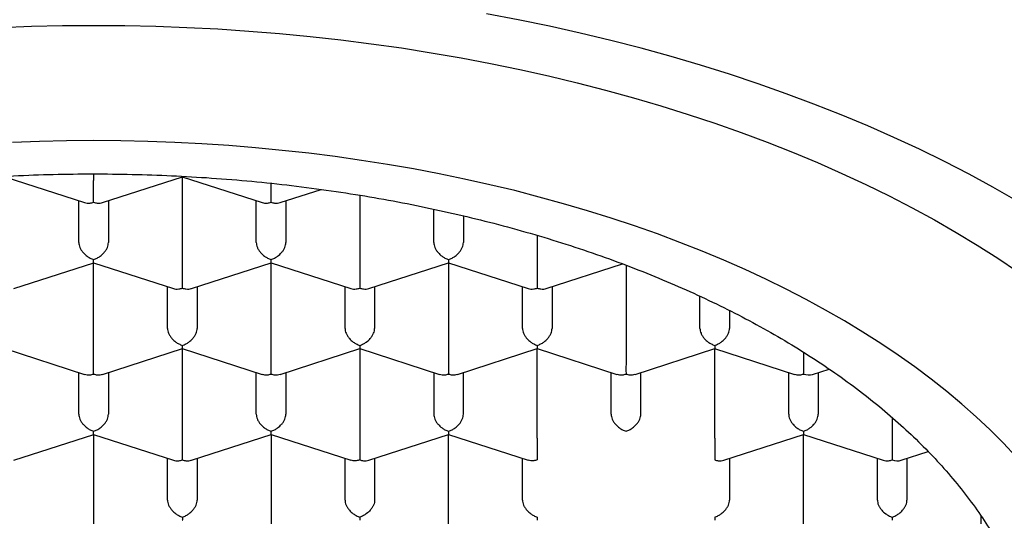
# Model space of a CAD drawing. Header units: millimetres. Extents: x 8 to 888, y 12 to 898.
# Tile 39 of 57: x 381.74 to 390.06, y 779.68 to 783.92. Entities that reach past the tile are written whole.
import ezdxf

# ---------------------------------------------------------------- set-up
doc = ezdxf.new("R2010")
doc.units = ezdxf.units.MM

msp = doc.modelspace()

# ---------------------------------------------------------------- linework, layer by layer
at = {"color": 7, "linetype": 'Continuous', "lineweight": 30}
for p, q in [((381.6125, 782.5857), (382.2867, 782.3681)), ((382.3629, 782.6104), (382.3629, 782.5555)), ((382.4392, 782.3681), (383.1135, 782.5858)), ((383.1125, 782.5857), (383.7867, 782.3681)), ((383.1129, 781.8291), (383.1129, 782.5856)), ((383.9392, 782.3681), (384.2851, 782.4797)), ((384.6129, 782.4305), (384.6129, 781.8291)), ((382.2379, 782.0309), (382.2379, 782.3838)), ((382.4879, 782.3838), (382.4879, 782.0309)), ((383.7379, 782.0309), (383.7379, 782.3838)), ((383.9879, 782.3838), (383.9879, 782.0309)), ((385.2379, 782.0309), (385.2379, 782.3126)), ((385.4879, 782.2567), (385.4879, 782.0309)), ((386.1129, 782.0906), (386.1129, 781.8291)), ((381.6892, 781.6416), (382.3635, 781.8593)), ((382.3625, 781.8593), (383.0367, 781.6416)), ((382.3629, 781.1027), (382.3629, 781.8592)), ((383.1892, 781.6416), (383.8635, 781.8593)), ((383.8625, 781.8593), (384.5367, 781.6416)), ((383.8629, 781.1027), (383.8629, 781.8592)), ((384.6892, 781.6416), (385.3633, 781.8593)), ((385.3623, 781.8593), (386.0367, 781.6416)), ((385.3629, 781.8592), (385.3629, 781.1027)), ((386.1892, 781.6416), (386.8333, 781.8496)), ((386.8629, 781.8386), (386.8629, 781.1027)), ((382.9879, 781.3045), (382.9879, 781.6574)), ((383.2379, 781.6574), (383.2379, 781.3045)), ((384.4879, 781.3045), (384.4879, 781.6574)), ((384.7379, 781.6574), (384.7379, 781.3045)), ((385.9879, 781.3045), (385.9879, 781.6574)), ((386.2379, 781.6574), (386.2379, 781.3045)), ((387.4879, 781.3045), (387.4879, 781.5768)), ((387.7379, 781.4558), (387.7379, 781.3045)), ((381.6125, 781.1329), (382.2867, 780.9152)), ((382.4392, 780.9152), (383.1135, 781.1329)), ((383.1125, 781.1329), (383.7867, 780.9152)), ((383.1129, 780.3763), (383.1129, 781.1328)), ((383.9392, 780.9152), (384.6133, 781.1329)), ((384.6123, 781.1329), (385.2867, 780.9152)), ((384.6129, 781.1328), (384.6129, 780.3763)), ((385.4392, 780.9152), (386.1133, 781.1329)), ((386.1123, 781.1329), (386.7867, 780.9152)), ((386.1129, 780.3763), (386.1129, 781.1328)), ((386.9392, 780.9152), (387.6133, 781.1329)), ((387.6123, 781.1329), (388.2867, 780.9152)), ((387.6129, 780.3763), (387.6129, 781.1328)), ((388.3629, 781.1027), (388.3629, 780.9183)), ((382.2379, 780.5781), (382.2379, 780.931)), ((382.4879, 780.931), (382.4879, 780.5781)), ((383.7379, 780.5781), (383.7379, 780.931)), ((383.9879, 780.931), (383.9879, 780.5781)), ((385.2379, 780.931), (385.2379, 780.5781)), ((385.4879, 780.5781), (385.4879, 780.931)), ((386.7379, 780.5781), (386.7379, 780.931)), ((386.9879, 780.5781), (386.9879, 780.931)), ((388.2379, 780.5781), (388.2379, 780.931)), ((388.4397, 780.9154), (388.5792, 780.9605)), ((388.4879, 780.931), (388.4879, 780.5781)), ((389.1129, 780.5493), (389.1129, 780.3763)), ((381.6892, 780.1888), (382.3635, 780.4065)), ((382.3625, 780.4065), (383.0367, 780.1888)), ((382.3629, 780.4063), (382.3629, 779.6499)), ((383.1892, 780.1888), (383.8635, 780.4065)), ((383.8625, 780.4065), (384.5365, 780.1889)), ((383.8629, 780.4063), (383.8629, 779.6499)), ((384.6892, 780.1888), (385.3633, 780.4065)), ((385.3623, 780.4065), (386.0365, 780.1889)), ((385.3629, 779.6499), (385.3629, 780.4063)), ((387.6892, 780.1888), (388.3633, 780.4065)), ((388.3623, 780.4065), (389.0367, 780.1888)), ((388.3629, 779.6499), (388.3629, 780.4063)), ((389.1129, 780.3763), (389.1129, 780.1919)), ((389.1897, 780.189), (389.4171, 780.2624)), ((382.9879, 779.8516), (382.9879, 780.2046)), ((383.2379, 780.2046), (383.2379, 779.8516)), ((384.4879, 779.8516), (384.4879, 780.2046)), ((384.7379, 780.2046), (384.7379, 779.8516)), ((385.9879, 779.8516), (385.9879, 780.2046)), ((387.7379, 780.2046), (387.7379, 779.8516)), ((388.9879, 779.8516), (388.9879, 780.2046)), ((389.2379, 780.2046), (389.2379, 779.8516)), ((389.8629, 779.7179), (389.8629, 779.6499))]:
    msp.add_line(p, q, dxfattribs=at)
at = {"color": 7, "linetype": 'Continuous', "lineweight": 30, "flags": 128}
for points in [[(390.1607, 782.3862), (389.9643, 782.4989), (389.7627, 782.6087), (389.5561, 782.7155), (389.3445, 782.8193), (389.1281, 782.9199), (388.9071, 783.0174), (388.6816, 783.1115), (388.4518, 783.2023), (388.2178, 783.2898), (387.9798, 783.3737), (387.7379, 783.4542), (387.4924, 783.5311), (387.2433, 783.6044), (386.9909, 783.674), (386.7353, 783.7399), (386.4768, 783.802), (386.2154, 783.8603), (385.9513, 783.9148), (385.6848, 783.9654)], [(381.5744, 783.8508), (381.8369, 783.8604), (382.0998, 783.8662), (382.3629, 783.8681)], [(382.3629, 783.8681), (382.626, 783.8662), (382.8889, 783.8604), (383.1514, 783.8508), (383.4134, 783.8374), (383.6747, 783.8201), (383.9351, 783.799), (384.1944, 783.774), (384.4524, 783.7453), (384.709, 783.7129), (384.964, 783.6766), (385.2173, 783.6367), (385.4685, 783.5931), (385.7177, 783.5458), (385.9645, 783.4949), (386.2089, 783.4404), (386.4506, 783.3823), (386.6895, 783.3207), (386.9255, 783.2556), (387.1584, 783.1871), (387.3879, 783.1152), (387.614, 783.04), (387.8365, 782.9615), (388.0553, 782.8797), (388.2701, 782.7948), (388.481, 782.7068), (388.6876, 782.6157), (388.8899, 782.5216), (389.0877, 782.4246), (389.2809, 782.3248), (389.4693, 782.2221), (389.6529, 782.1167), (389.8315, 782.0087), (390.005, 781.8981), (390.1732, 781.785)], [(390.1592, 780.2209), (390.0526, 780.3342), (389.9406, 780.446), (389.8235, 780.5561), (389.7013, 780.6644), (389.574, 780.7709), (389.4418, 780.8755), (389.3047, 780.9782), (389.1629, 781.0788), (389.0165, 781.1772), (388.8654, 781.2736), (388.7099, 781.3676), (388.5501, 781.4594), (388.386, 781.5488), (388.2178, 781.6357), (388.0456, 781.7202), (387.8695, 781.8021), (387.6896, 781.8814), (387.506, 781.958), (387.319, 782.0319), (387.1285, 782.1031), (386.9348, 782.1715), (386.7379, 782.2369), (386.538, 782.2995), (386.3353, 782.3592), (386.1299, 782.4158), (385.9219, 782.4695), (385.7114, 782.52), (385.4986, 782.5675), (385.2837, 782.6118), (385.0668, 782.653), (384.848, 782.691), (384.6276, 782.7258), (384.4056, 782.7573), (384.1821, 782.7856), (383.9575, 782.8105), (383.7317, 782.8322), (383.505, 782.8506), (383.2775, 782.8657), (383.0494, 782.8774), (382.8208, 782.8858), (382.592, 782.8908), (382.3629, 782.8925), (382.1339, 782.8908), (381.905, 782.8858), (381.6764, 782.8774)]]:
    msp.add_lwpolyline(points, dxfattribs=at)
at = {"color": 7, "linetype": 'Continuous', "lineweight": 30}
for centre, major_axis, ratio, start_param, end_param in [((382.3629, 784.0248), (12.25, 0), 0.646328, 6.212043, 9.4967), ((388.3629, 781.022), (0.1123, -0.0818), 0.671271, 5.16693, 5.828644), ((389.1129, 780.2956), (0.1123, -0.0818), 0.671271, 5.16693, 5.828644)]:
    msp.add_ellipse(centre, major_axis=major_axis, ratio=ratio, start_param=start_param, end_param=end_param, dxfattribs=at)
for points, knots in [([(374.3379, 778.1239), (374.3392, 778.1844), (374.3417, 778.3055), (374.3622, 778.4869), (374.3948, 778.6677), (374.4407, 778.8476), (374.4996, 779.0262), (374.5714, 779.2035), (374.6559, 779.3789), (374.7539, 779.5539), (374.8657, 779.728), (374.9915, 779.901), (375.1301, 780.0709), (375.281, 780.2374), (375.4443, 780.4002), (375.6194, 780.559), (375.8062, 780.7136), (376.0062, 780.8652), (376.2195, 781.0134), (376.4461, 781.1577), (376.6835, 781.2964), (376.9289, 781.4281), (377.1817, 781.5526), (377.441, 781.6701), (377.7088, 781.7814), (377.9872, 781.8874), (378.2761, 781.9877), (378.5754, 782.0818), (378.8815, 782.1688), (379.191, 782.2476), (379.5032, 782.3183), (379.8174, 782.3811), (380.136, 782.4365), (380.4615, 782.485), (380.7935, 782.5261), (381.1316, 782.5596), (381.472, 782.585), (381.8107, 782.602), (382.1471, 782.611), (382.4808, 782.6121), (382.8143, 782.6055), (383.1501, 782.591), (383.4878, 782.5684), (383.8267, 782.5374), (384.1629, 782.4984), (384.4926, 782.4519), (384.8154, 782.3981), (385.131, 782.3374), (385.4417, 782.2694), (385.7501, 782.1936), (386.0553, 782.1098), (386.3567, 782.0178), (386.6509, 781.9188), (386.9345, 781.8138), (387.2072, 781.7032), (387.469, 781.5876), (387.7221, 781.4659), (387.9681, 781.3373), (388.2065, 781.2016), (388.4365, 781.059), (388.6555, 780.9111), (388.8609, 780.7595), (389.0528, 780.6047), (389.2314, 780.4471), (389.3982, 780.2854), (389.5542, 780.1185), (389.6989, 779.9464), (389.8315, 779.7693), (389.9506, 779.5892), (390.05, 779.4163), (390.1322, 779.2514), (390.1995, 779.095), (390.2567, 778.9374), (390.3041, 778.7776), (390.3414, 778.6158), (390.368, 778.4522), (390.3848, 778.2882), (390.3869, 778.1786), (390.3879, 778.1239)], [0, 0, 0, 0, 0.012881, 0.025772, 0.038664, 0.051545, 0.064425, 0.077317, 0.090208, 0.103089, 0.116324, 0.12957, 0.142816, 0.156051, 0.169276, 0.182513, 0.19575, 0.208976, 0.222585, 0.236207, 0.249829, 0.263438, 0.276664, 0.289901, 0.303138, 0.316363, 0.329973, 0.343595, 0.357217, 0.370826, 0.384052, 0.397288, 0.410525, 0.423751, 0.43736, 0.450982, 0.464604, 0.478214, 0.491439, 0.504676, 0.517913, 0.531138, 0.544748, 0.55837, 0.571992, 0.585601, 0.598827, 0.612064, 0.6253, 0.638526, 0.652135, 0.665757, 0.679379, 0.692989, 0.706214, 0.719451, 0.732688, 0.745914, 0.759523, 0.773145, 0.786767, 0.800376, 0.813602, 0.826839, 0.840076, 0.853301, 0.866911, 0.880533, 0.894155, 0.907764, 0.919168, 0.93058, 0.941991, 0.953396, 0.965043, 0.976698, 0.988353, 1, 1, 1, 1]), ([(382.3629, 782.3712), (382.363, 782.3783), (382.363, 782.3915), (382.3633, 782.4207), (382.3628, 782.4523), (382.363, 782.4849), (382.363, 782.5107), (382.3629, 782.5348), (382.3629, 782.5487), (382.3629, 782.5555)], [0, 0, 0, 0, 0.165105, 0.307294, 0.522618, 0.651026, 0.77267, 0.888592, 1, 1, 1, 1]), ([(383.8629, 782.3712), (383.863, 782.3783), (383.863, 782.3915), (383.8633, 782.4207), (383.8628, 782.4523), (383.863, 782.4848), (383.863, 782.5099), (383.863, 782.525), (383.8629, 782.5318)], [0, 0, 0, 0, 0.188774, 0.351347, 0.597539, 0.744355, 0.883437, 1, 1, 1, 1]), ([(382.2871, 782.3696), (382.2939, 782.3673), (382.308, 782.3625), (382.3342, 782.3636), (382.3529, 782.3685), (382.3629, 782.3712)], [0, 0, 0, 0, 0.304743, 0.62643, 1, 1, 1, 1]), ([(382.3629, 782.3712), (382.3729, 782.3685), (382.3916, 782.3636), (382.4178, 782.3625), (382.4319, 782.3673), (382.4387, 782.3696)], [0, 0, 0, 0, 0.373509, 0.695176, 1, 1, 1, 1]), ([(383.7871, 782.3696), (383.7939, 782.3673), (383.808, 782.3625), (383.8342, 782.3636), (383.8529, 782.3685), (383.8629, 782.3712)], [0, 0, 0, 0, 0.3047428, 0.6264303, 1, 1, 1, 1]), ([(383.8629, 782.3712), (383.8729, 782.3685), (383.8916, 782.3636), (383.9178, 782.3625), (383.9319, 782.3673), (383.9387, 782.3696)], [0, 0, 0, 0, 0.373509, 0.695176, 1, 1, 1, 1]), ([(382.2379, 782.0309), (382.2383, 782.0242), (382.2392, 782.0106), (382.2464, 781.9888), (382.258, 781.9667), (382.2777, 781.9405), (382.3033, 781.9171), (382.334, 781.8978), (382.3528, 781.8907), (382.3629, 781.8869)], [0, 0, 0, 0, 0.111393, 0.227311, 0.348959, 0.477381, 0.69267, 0.834868, 1, 1, 1, 1]), ([(382.3629, 781.8869), (382.373, 781.8907), (382.3919, 781.8978), (382.4225, 781.9171), (382.4481, 781.9405), (382.4678, 781.9667), (382.4794, 781.9888), (382.4866, 782.0106), (382.4875, 782.0242), (382.4879, 782.0309)], [0, 0, 0, 0, 0.165104, 0.307293, 0.522618, 0.651026, 0.772669, 0.888592, 1, 1, 1, 1]), ([(383.7379, 782.0309), (383.7383, 782.0242), (383.7392, 782.0106), (383.7464, 781.9888), (383.758, 781.9667), (383.7777, 781.9405), (383.8033, 781.9171), (383.834, 781.8978), (383.8528, 781.8907), (383.8629, 781.8869)], [0, 0, 0, 0, 0.111393, 0.227311, 0.348959, 0.477381, 0.69267, 0.834868, 1, 1, 1, 1]), ([(383.8629, 781.8869), (383.873, 781.8907), (383.8919, 781.8978), (383.9225, 781.9171), (383.9481, 781.9405), (383.9678, 781.9667), (383.9794, 781.9888), (383.9866, 782.0106), (383.9875, 782.0242), (383.9879, 782.0309)], [0, 0, 0, 0, 0.165104, 0.307293, 0.522618, 0.651026, 0.772669, 0.888592, 1, 1, 1, 1]), ([(385.2379, 782.0309), (385.2383, 782.0242), (385.2392, 782.0106), (385.2464, 781.9888), (385.258, 781.9667), (385.2777, 781.9405), (385.3033, 781.9171), (385.334, 781.8978), (385.3528, 781.8907), (385.3629, 781.8869)], [0, 0, 0, 0, 0.111393, 0.227311, 0.348959, 0.477381, 0.69267, 0.834868, 1, 1, 1, 1]), ([(385.3629, 781.8869), (385.373, 781.8907), (385.3919, 781.8978), (385.4225, 781.9171), (385.4481, 781.9405), (385.4678, 781.9667), (385.4794, 781.9888), (385.4866, 782.0106), (385.4875, 782.0242), (385.4879, 782.0309)], [0, 0, 0, 0, 0.165104, 0.307293, 0.522618, 0.651026, 0.772669, 0.888592, 1, 1, 1, 1]), ([(382.363, 781.8609), (382.3631, 781.8608), (382.3632, 781.8606), (382.363, 781.8701), (382.363, 781.881), (382.3629, 781.8869)], [0, 0, 0, 0, 0.304743, 0.62643, 1, 1, 1, 1]), ([(383.1129, 781.6448), (383.113, 781.6519), (383.113, 781.6651), (383.1133, 781.6943), (383.1128, 781.7258), (383.113, 781.7584), (383.113, 781.7843), (383.1129, 781.8084), (383.1129, 781.8223), (383.1129, 781.8291)], [0, 0, 0, 0, 0.1651044, 0.3072931, 0.5226184, 0.6510258, 0.7726688, 0.8885917, 1, 1, 1, 1]), ([(383.863, 781.8609), (383.8631, 781.8608), (383.8632, 781.8606), (383.863, 781.8701), (383.863, 781.881), (383.8629, 781.8869)], [0, 0, 0, 0, 0.305413, 0.62679, 1, 1, 1, 1]), ([(384.6129, 781.8291), (384.6129, 781.8223), (384.6129, 781.8084), (384.6128, 781.7843), (384.6129, 781.7584), (384.613, 781.7258), (384.6126, 781.6943), (384.6128, 781.6651), (384.6129, 781.6519), (384.6129, 781.6448)], [0, 0, 0, 0, 0.111393, 0.227311, 0.348959, 0.477381, 0.69267, 0.834868, 1, 1, 1, 1]), ([(385.3629, 781.8869), (385.3629, 781.881), (385.3628, 781.8701), (385.3626, 781.8606), (385.3627, 781.8608), (385.3628, 781.8609)], [0, 0, 0, 0, 0.373148, 0.694505, 1, 1, 1, 1]), ([(386.1129, 781.8291), (386.1129, 781.8223), (386.1129, 781.8084), (386.1128, 781.7843), (386.1129, 781.7584), (386.113, 781.7258), (386.1126, 781.6943), (386.1128, 781.6651), (386.1129, 781.6519), (386.1129, 781.6448)], [0, 0, 0, 0, 0.111393, 0.227311, 0.348959, 0.477381, 0.69267, 0.834868, 1, 1, 1, 1]), ([(383.0371, 781.6432), (383.0439, 781.6408), (383.058, 781.636), (383.0842, 781.6372), (383.1029, 781.6421), (383.1129, 781.6448)], [0, 0, 0, 0, 0.304743, 0.62643, 1, 1, 1, 1]), ([(383.1129, 781.6448), (383.1229, 781.6421), (383.1416, 781.6372), (383.1678, 781.636), (383.1819, 781.6408), (383.1887, 781.6432)], [0, 0, 0, 0, 0.3735086, 0.695176, 1, 1, 1, 1]), ([(384.5371, 781.6432), (384.5439, 781.6408), (384.558, 781.636), (384.5842, 781.6372), (384.6029, 781.6421), (384.6129, 781.6448)], [0, 0, 0, 0, 0.304743, 0.62643, 1, 1, 1, 1]), ([(384.6129, 781.6448), (384.6229, 781.6421), (384.6416, 781.6372), (384.6678, 781.636), (384.6819, 781.6408), (384.6887, 781.6432)], [0, 0, 0, 0, 0.3735086, 0.695176, 1, 1, 1, 1]), ([(386.0371, 781.6432), (386.0439, 781.6408), (386.058, 781.636), (386.0842, 781.6372), (386.1029, 781.6421), (386.1129, 781.6448)], [0, 0, 0, 0, 0.304743, 0.62643, 1, 1, 1, 1]), ([(386.1129, 781.6448), (386.1229, 781.6421), (386.1416, 781.6372), (386.1678, 781.636), (386.1819, 781.6408), (386.1887, 781.6432)], [0, 0, 0, 0, 0.373509, 0.695176, 1, 1, 1, 1]), ([(382.9879, 781.3045), (382.9883, 781.2978), (382.9892, 781.2842), (382.9964, 781.2624), (383.008, 781.2403), (383.0277, 781.2141), (383.0533, 781.1907), (383.084, 781.1714), (383.1028, 781.1643), (383.1129, 781.1605)], [0, 0, 0, 0, 0.111393, 0.227311, 0.348959, 0.477381, 0.69267, 0.834868, 1, 1, 1, 1]), ([(383.1129, 781.1605), (383.123, 781.1643), (383.1419, 781.1714), (383.1725, 781.1907), (383.1981, 781.2141), (383.2178, 781.2403), (383.2294, 781.2624), (383.2366, 781.2842), (383.2375, 781.2978), (383.2379, 781.3045)], [0, 0, 0, 0, 0.165104, 0.307293, 0.522618, 0.651026, 0.772669, 0.888592, 1, 1, 1, 1]), ([(384.4879, 781.3045), (384.4883, 781.2978), (384.4892, 781.2842), (384.4964, 781.2624), (384.508, 781.2403), (384.5277, 781.2141), (384.5533, 781.1907), (384.584, 781.1714), (384.6028, 781.1643), (384.6129, 781.1605)], [0, 0, 0, 0, 0.111393, 0.227311, 0.348959, 0.477381, 0.69267, 0.834868, 1, 1, 1, 1]), ([(384.6129, 781.1605), (384.623, 781.1643), (384.6419, 781.1714), (384.6725, 781.1907), (384.6981, 781.2141), (384.7178, 781.2403), (384.7294, 781.2624), (384.7366, 781.2842), (384.7375, 781.2978), (384.7379, 781.3045)], [0, 0, 0, 0, 0.165104, 0.307293, 0.522618, 0.651026, 0.772669, 0.888592, 1, 1, 1, 1]), ([(385.9879, 781.3045), (385.9883, 781.2978), (385.9892, 781.2842), (385.9964, 781.2624), (386.008, 781.2403), (386.0277, 781.2141), (386.0533, 781.1907), (386.084, 781.1714), (386.1028, 781.1643), (386.1129, 781.1605)], [0, 0, 0, 0, 0.111393, 0.227311, 0.348959, 0.477381, 0.69267, 0.834868, 1, 1, 1, 1]), ([(386.1129, 781.1605), (386.123, 781.1643), (386.1419, 781.1714), (386.1725, 781.1907), (386.1981, 781.2141), (386.2178, 781.2403), (386.2294, 781.2624), (386.2366, 781.2842), (386.2375, 781.2978), (386.2379, 781.3045)], [0, 0, 0, 0, 0.165104, 0.307293, 0.522618, 0.651026, 0.772669, 0.888592, 1, 1, 1, 1]), ([(387.4879, 781.3045), (387.4883, 781.2978), (387.4892, 781.2842), (387.4964, 781.2624), (387.508, 781.2403), (387.5277, 781.2141), (387.5533, 781.1907), (387.584, 781.1714), (387.6028, 781.1643), (387.6129, 781.1605)], [0, 0, 0, 0, 0.1113932, 0.2273113, 0.3489592, 0.477381, 0.6926704, 0.8348682, 1, 1, 1, 1]), ([(387.6129, 781.1605), (387.623, 781.1643), (387.6419, 781.1714), (387.6725, 781.1907), (387.6981, 781.2141), (387.7178, 781.2403), (387.7294, 781.2624), (387.7366, 781.2842), (387.7375, 781.2978), (387.7379, 781.3045)], [0, 0, 0, 0, 0.165105, 0.307294, 0.522618, 0.651026, 0.77267, 0.888592, 1, 1, 1, 1]), ([(382.3629, 780.9183), (382.363, 780.9254), (382.363, 780.9387), (382.3633, 780.9679), (382.3628, 780.9994), (382.363, 781.032), (382.363, 781.0579), (382.3629, 781.082), (382.3629, 781.0959), (382.3629, 781.1027)], [0, 0, 0, 0, 0.165104, 0.307293, 0.522618, 0.651026, 0.772669, 0.888592, 1, 1, 1, 1]), ([(383.113, 781.1345), (383.1131, 781.1343), (383.1132, 781.1341), (383.113, 781.1437), (383.113, 781.1546), (383.1129, 781.1605)], [0, 0, 0, 0, 0.305413, 0.62679, 1, 1, 1, 1]), ([(383.8629, 780.9183), (383.863, 780.9254), (383.863, 780.9387), (383.8633, 780.9679), (383.8628, 780.9994), (383.863, 781.032), (383.863, 781.0579), (383.8629, 781.082), (383.8629, 781.0959), (383.8629, 781.1027)], [0, 0, 0, 0, 0.1651044, 0.3072931, 0.5226184, 0.6510258, 0.7726688, 0.8885917, 1, 1, 1, 1]), ([(384.6129, 781.1605), (384.6129, 781.1546), (384.6128, 781.1437), (384.6126, 781.1341), (384.6127, 781.1344), (384.6128, 781.1345)], [0, 0, 0, 0, 0.373509, 0.695176, 1, 1, 1, 1]), ([(385.3629, 781.1027), (385.3629, 781.0959), (385.3629, 781.082), (385.3628, 781.0579), (385.3629, 781.032), (385.363, 780.9994), (385.3626, 780.9679), (385.3628, 780.9387), (385.3629, 780.9254), (385.3629, 780.9183)], [0, 0, 0, 0, 0.1113932, 0.2273113, 0.3489592, 0.477381, 0.6926704, 0.8348682, 1, 1, 1, 1]), ([(386.1129, 781.1605), (386.1129, 781.1546), (386.1128, 781.1437), (386.1126, 781.1341), (386.1127, 781.1344), (386.1128, 781.1345)], [0, 0, 0, 0, 0.373509, 0.695176, 1, 1, 1, 1]), ([(386.8629, 781.1027), (386.8629, 781.0959), (386.8629, 781.082), (386.8628, 781.0579), (386.8629, 781.032), (386.863, 780.9994), (386.8626, 780.9679), (386.8628, 780.9387), (386.8629, 780.9254), (386.8629, 780.9183)], [0, 0, 0, 0, 0.111393, 0.227311, 0.348959, 0.477381, 0.69267, 0.834868, 1, 1, 1, 1]), ([(387.6129, 781.1605), (387.6129, 781.1546), (387.6128, 781.1437), (387.6126, 781.1341), (387.6127, 781.1344), (387.6128, 781.1345)], [0, 0, 0, 0, 0.373509, 0.695176, 1, 1, 1, 1]), ([(382.2871, 780.9168), (382.2939, 780.9144), (382.308, 780.9096), (382.3342, 780.9108), (382.3529, 780.9157), (382.3629, 780.9183)], [0, 0, 0, 0, 0.304743, 0.62643, 1, 1, 1, 1]), ([(382.3629, 780.9183), (382.3729, 780.9157), (382.3916, 780.9108), (382.4178, 780.9096), (382.4319, 780.9144), (382.4387, 780.9168)], [0, 0, 0, 0, 0.373509, 0.695176, 1, 1, 1, 1]), ([(383.7871, 780.9168), (383.7939, 780.9144), (383.808, 780.9096), (383.8342, 780.9108), (383.8529, 780.9157), (383.8629, 780.9183)], [0, 0, 0, 0, 0.304743, 0.62643, 1, 1, 1, 1]), ([(383.8629, 780.9183), (383.8729, 780.9157), (383.8916, 780.9108), (383.9178, 780.9096), (383.9319, 780.9144), (383.9387, 780.9168)], [0, 0, 0, 0, 0.373509, 0.695176, 1, 1, 1, 1]), ([(385.2871, 780.9168), (385.2939, 780.9144), (385.308, 780.9096), (385.3342, 780.9108), (385.3529, 780.9157), (385.3629, 780.9183)], [0, 0, 0, 0, 0.304743, 0.62643, 1, 1, 1, 1]), ([(385.3629, 780.9183), (385.3729, 780.9157), (385.3916, 780.9108), (385.4178, 780.9096), (385.4319, 780.9144), (385.4387, 780.9168)], [0, 0, 0, 0, 0.373509, 0.695176, 1, 1, 1, 1]), ([(386.7871, 780.9168), (386.7939, 780.9144), (386.808, 780.9096), (386.8342, 780.9108), (386.8529, 780.9157), (386.8629, 780.9183)], [0, 0, 0, 0, 0.304743, 0.62643, 1, 1, 1, 1]), ([(386.8629, 780.9183), (386.8729, 780.9157), (386.8916, 780.9108), (386.9178, 780.9096), (386.9319, 780.9144), (386.9387, 780.9168)], [0, 0, 0, 0, 0.373509, 0.695176, 1, 1, 1, 1]), ([(388.2871, 780.9168), (388.2939, 780.9144), (388.308, 780.9096), (388.3342, 780.9108), (388.3529, 780.9157), (388.3629, 780.9183)], [0, 0, 0, 0, 0.3047428, 0.6264303, 1, 1, 1, 1]), ([(382.2379, 780.5781), (382.2383, 780.5714), (382.2392, 780.5578), (382.2464, 780.536), (382.258, 780.5139), (382.2777, 780.4877), (382.3033, 780.4643), (382.334, 780.445), (382.3528, 780.4379), (382.3629, 780.4341)], [0, 0, 0, 0, 0.111393, 0.227311, 0.348959, 0.477381, 0.69267, 0.834868, 1, 1, 1, 1]), ([(382.3629, 780.4341), (382.373, 780.4379), (382.3919, 780.445), (382.4225, 780.4643), (382.4481, 780.4877), (382.4678, 780.5139), (382.4794, 780.536), (382.4866, 780.5578), (382.4875, 780.5714), (382.4879, 780.5781)], [0, 0, 0, 0, 0.165104, 0.307293, 0.522618, 0.651026, 0.772669, 0.888592, 1, 1, 1, 1]), ([(383.7379, 780.5781), (383.7383, 780.5714), (383.7392, 780.5578), (383.7464, 780.536), (383.758, 780.5139), (383.7777, 780.4877), (383.8033, 780.4643), (383.834, 780.445), (383.8528, 780.4379), (383.8629, 780.4341)], [0, 0, 0, 0, 0.111393, 0.227311, 0.348959, 0.477381, 0.69267, 0.834868, 1, 1, 1, 1]), ([(383.8629, 780.4341), (383.873, 780.4379), (383.8919, 780.445), (383.9225, 780.4643), (383.9481, 780.4877), (383.9678, 780.5139), (383.9794, 780.536), (383.9866, 780.5578), (383.9875, 780.5714), (383.9879, 780.5781)], [0, 0, 0, 0, 0.165104, 0.307293, 0.522618, 0.651026, 0.772669, 0.888592, 1, 1, 1, 1]), ([(385.2379, 780.5781), (385.2383, 780.5714), (385.2392, 780.5578), (385.2464, 780.536), (385.258, 780.5139), (385.2777, 780.4877), (385.3033, 780.4643), (385.334, 780.445), (385.3528, 780.4379), (385.3629, 780.4341)], [0, 0, 0, 0, 0.111393, 0.227311, 0.348959, 0.477381, 0.69267, 0.834868, 1, 1, 1, 1]), ([(385.3629, 780.4341), (385.373, 780.4379), (385.3919, 780.445), (385.4225, 780.4643), (385.4481, 780.4877), (385.4678, 780.5139), (385.4794, 780.536), (385.4866, 780.5578), (385.4875, 780.5714), (385.4879, 780.5781)], [0, 0, 0, 0, 0.165104, 0.307293, 0.522618, 0.651026, 0.772669, 0.888592, 1, 1, 1, 1]), ([(386.7379, 780.5781), (386.7383, 780.5714), (386.7392, 780.5578), (386.7464, 780.536), (386.758, 780.5139), (386.7777, 780.4877), (386.8033, 780.4643), (386.834, 780.445), (386.8528, 780.4379), (386.8629, 780.4341)], [0, 0, 0, 0, 0.1113932, 0.2273113, 0.3489592, 0.477381, 0.6926704, 0.8348682, 1, 1, 1, 1]), ([(386.8629, 780.4341), (386.873, 780.4379), (386.8919, 780.445), (386.9225, 780.4643), (386.9481, 780.4877), (386.9678, 780.5139), (386.9794, 780.536), (386.9866, 780.5578), (386.9875, 780.5714), (386.9879, 780.5781)], [0, 0, 0, 0, 0.1651044, 0.3072931, 0.5226184, 0.6510258, 0.7726688, 0.8885917, 1, 1, 1, 1]), ([(388.2379, 780.5781), (388.2383, 780.5714), (388.2392, 780.5578), (388.2464, 780.536), (388.258, 780.5139), (388.2777, 780.4877), (388.3033, 780.4643), (388.334, 780.445), (388.3528, 780.4379), (388.3629, 780.4341)], [0, 0, 0, 0, 0.111393, 0.227311, 0.348959, 0.477381, 0.69267, 0.834868, 1, 1, 1, 1]), ([(388.3629, 780.4341), (388.373, 780.4379), (388.3919, 780.445), (388.4225, 780.4643), (388.4481, 780.4877), (388.4678, 780.5139), (388.4794, 780.536), (388.4866, 780.5578), (388.4875, 780.5714), (388.4879, 780.5781)], [0, 0, 0, 0, 0.165105, 0.307294, 0.522618, 0.651026, 0.77267, 0.888592, 1, 1, 1, 1]), ([(382.363, 780.408), (382.3631, 780.4079), (382.3632, 780.4077), (382.363, 780.4173), (382.363, 780.4282), (382.3629, 780.4341)], [0, 0, 0, 0, 0.304743, 0.62643, 1, 1, 1, 1]), ([(383.863, 780.408), (383.8631, 780.4079), (383.8632, 780.4077), (383.863, 780.4173), (383.863, 780.4282), (383.8629, 780.4341)], [0, 0, 0, 0, 0.304743, 0.62643, 1, 1, 1, 1]), ([(385.3629, 780.4341), (385.3629, 780.4282), (385.3628, 780.4173), (385.3626, 780.4077), (385.3627, 780.4079), (385.3628, 780.408)], [0, 0, 0, 0, 0.3735086, 0.695176, 1, 1, 1, 1]), ([(388.3629, 780.4341), (388.3629, 780.4282), (388.3628, 780.4173), (388.3626, 780.4077), (388.3627, 780.4079), (388.3628, 780.408)], [0, 0, 0, 0, 0.373509, 0.695176, 1, 1, 1, 1]), ([(383.1129, 780.1919), (383.113, 780.199), (383.113, 780.2122), (383.1133, 780.2415), (383.1128, 780.273), (383.113, 780.3056), (383.113, 780.3315), (383.1129, 780.3556), (383.1129, 780.3695), (383.1129, 780.3763)], [0, 0, 0, 0, 0.165104, 0.307293, 0.522618, 0.651026, 0.772669, 0.888592, 1, 1, 1, 1]), ([(384.6129, 780.3763), (384.6129, 780.3695), (384.6129, 780.3556), (384.6128, 780.3315), (384.6129, 780.3056), (384.613, 780.273), (384.6126, 780.2415), (384.6128, 780.2122), (384.6129, 780.199), (384.6129, 780.1919)], [0, 0, 0, 0, 0.1113932, 0.2273113, 0.3489592, 0.477381, 0.6926704, 0.8348682, 1, 1, 1, 1]), ([(386.1129, 780.3763), (386.1129, 780.3695), (386.1129, 780.3556), (386.1128, 780.3315), (386.1129, 780.3056), (386.113, 780.273), (386.1126, 780.2415), (386.1128, 780.2122), (386.1129, 780.199), (386.1129, 780.1919)], [0, 0, 0, 0, 0.111394, 0.227312, 0.34896, 0.477381, 0.692672, 0.834869, 1, 1, 1, 1]), ([(387.6129, 780.3763), (387.6129, 780.3695), (387.6129, 780.3556), (387.6128, 780.3315), (387.6129, 780.3056), (387.613, 780.273), (387.6126, 780.2415), (387.6128, 780.2122), (387.6129, 780.199), (387.6129, 780.1919)], [0, 0, 0, 0, 0.111393, 0.227311, 0.348959, 0.477381, 0.69267, 0.834868, 1, 1, 1, 1]), ([(383.0371, 780.1903), (383.0439, 780.188), (383.058, 780.1832), (383.0842, 780.1844), (383.1029, 780.1893), (383.1129, 780.1919)], [0, 0, 0, 0, 0.304743, 0.62643, 1, 1, 1, 1]), ([(383.1129, 780.1919), (383.1229, 780.1893), (383.1416, 780.1844), (383.1678, 780.1832), (383.1819, 780.188), (383.1887, 780.1903)], [0, 0, 0, 0, 0.373509, 0.695176, 1, 1, 1, 1]), ([(384.6129, 780.1919), (384.6028, 780.1893), (384.5841, 780.1845), (384.5577, 780.1835), (384.5437, 780.1882), (384.537, 780.1905)], [0, 0, 0, 0, 0.373148, 0.694505, 1, 1, 1, 1]), ([(384.6129, 780.1919), (384.6229, 780.1893), (384.6416, 780.1844), (384.6678, 780.1832), (384.6819, 780.188), (384.6887, 780.1903)], [0, 0, 0, 0, 0.373509, 0.695176, 1, 1, 1, 1]), ([(386.1129, 780.1919), (386.1028, 780.1893), (386.0841, 780.1845), (386.0577, 780.1835), (386.0437, 780.1882), (386.037, 780.1905)], [0, 0, 0, 0, 0.373148, 0.694505, 1, 1, 1, 1]), ([(387.6129, 780.1919), (387.6229, 780.1893), (387.6416, 780.1844), (387.6678, 780.1832), (387.6819, 780.188), (387.6887, 780.1903)], [0, 0, 0, 0, 0.373509, 0.695176, 1, 1, 1, 1]), ([(389.0371, 780.1903), (389.0439, 780.188), (389.058, 780.1832), (389.0842, 780.1844), (389.1029, 780.1893), (389.1129, 780.1919)], [0, 0, 0, 0, 0.304743, 0.62643, 1, 1, 1, 1]), ([(382.9879, 779.8516), (382.9883, 779.845), (382.9892, 779.8314), (382.9964, 779.8096), (383.008, 779.7875), (383.0277, 779.7613), (383.0533, 779.7379), (383.084, 779.7186), (383.1028, 779.7115), (383.1129, 779.7077)], [0, 0, 0, 0, 0.1113932, 0.2273113, 0.3489592, 0.477381, 0.6926704, 0.8348682, 1, 1, 1, 1]), ([(383.1129, 779.7077), (383.123, 779.7115), (383.1419, 779.7186), (383.1725, 779.7379), (383.1981, 779.7613), (383.2178, 779.7875), (383.2294, 779.8096), (383.2366, 779.8314), (383.2375, 779.845), (383.2379, 779.8516)], [0, 0, 0, 0, 0.1651044, 0.3072931, 0.5226184, 0.6510258, 0.7726688, 0.8885917, 1, 1, 1, 1]), ([(384.4879, 779.8516), (384.4883, 779.845), (384.4892, 779.8314), (384.4964, 779.8096), (384.508, 779.7875), (384.5277, 779.7613), (384.5533, 779.7379), (384.584, 779.7186), (384.6028, 779.7115), (384.6129, 779.7077)], [0, 0, 0, 0, 0.111393, 0.227311, 0.348959, 0.477381, 0.69267, 0.834868, 1, 1, 1, 1]), ([(384.7379, 779.8516), (384.7375, 779.845), (384.7366, 779.8314), (384.7293, 779.8097), (384.7178, 779.7875), (384.6982, 779.7612), (384.6722, 779.7382), (384.6417, 779.7187), (384.623, 779.7115), (384.6129, 779.7077)], [0, 0, 0, 0, 0.111393, 0.227311, 0.348959, 0.477381, 0.69267, 0.834868, 1, 1, 1, 1]), ([(385.9879, 779.8516), (385.9883, 779.845), (385.9892, 779.8314), (385.9964, 779.8096), (386.008, 779.7875), (386.0277, 779.7613), (386.0533, 779.7379), (386.084, 779.7186), (386.1028, 779.7115), (386.1129, 779.7077)], [0, 0, 0, 0, 0.111393, 0.227311, 0.348959, 0.477381, 0.692671, 0.834868, 1, 1, 1, 1]), ([(387.6129, 779.7077), (387.623, 779.7115), (387.6419, 779.7186), (387.6725, 779.7379), (387.6981, 779.7613), (387.7178, 779.7875), (387.7294, 779.8096), (387.7366, 779.8314), (387.7375, 779.845), (387.7379, 779.8516)], [0, 0, 0, 0, 0.165104, 0.307293, 0.522618, 0.651026, 0.772669, 0.888592, 1, 1, 1, 1]), ([(388.9879, 779.8516), (388.9883, 779.845), (388.9892, 779.8314), (388.9964, 779.8096), (389.008, 779.7875), (389.0277, 779.7613), (389.0533, 779.7379), (389.084, 779.7186), (389.1028, 779.7115), (389.1129, 779.7077)], [0, 0, 0, 0, 0.111393, 0.227311, 0.348959, 0.477381, 0.69267, 0.834868, 1, 1, 1, 1]), ([(389.1129, 779.7077), (389.123, 779.7115), (389.1419, 779.7186), (389.1725, 779.7379), (389.1981, 779.7613), (389.2178, 779.7875), (389.2294, 779.8096), (389.2366, 779.8314), (389.2375, 779.845), (389.2379, 779.8516)], [0, 0, 0, 0, 0.165105, 0.307294, 0.522618, 0.651026, 0.77267, 0.888592, 1, 1, 1, 1]), ([(383.1129, 779.7077), (383.1129, 779.7018), (383.1128, 779.6909), (383.1126, 779.6813), (383.1127, 779.6815), (383.1128, 779.6816)], [0, 0, 0, 0, 0.373148, 0.694505, 1, 1, 1, 1]), ([(384.6129, 779.7077), (384.6129, 779.7018), (384.6128, 779.6909), (384.6126, 779.6813), (384.6127, 779.6815), (384.6128, 779.6816)], [0, 0, 0, 0, 0.373509, 0.695176, 1, 1, 1, 1]), ([(386.1129, 779.7077), (386.1129, 779.7018), (386.1128, 779.6909), (386.1126, 779.6813), (386.1127, 779.6815), (386.1128, 779.6816)], [0, 0, 0, 0, 0.3731501, 0.6945073, 1, 1, 1, 1]), ([(387.6129, 779.7077), (387.6129, 779.7018), (387.6128, 779.6909), (387.6126, 779.6813), (387.6127, 779.6815), (387.6128, 779.6816)], [0, 0, 0, 0, 0.373509, 0.695176, 1, 1, 1, 1]), ([(389.1129, 779.7077), (389.1129, 779.7018), (389.1128, 779.6909), (389.1126, 779.6813), (389.1127, 779.6815), (389.1128, 779.6816)], [0, 0, 0, 0, 0.373509, 0.695176, 1, 1, 1, 1])]:
    msp.add_open_spline(points, degree=3, knots=knots, dxfattribs=at)

doc.saveas('drawing.dxf')
